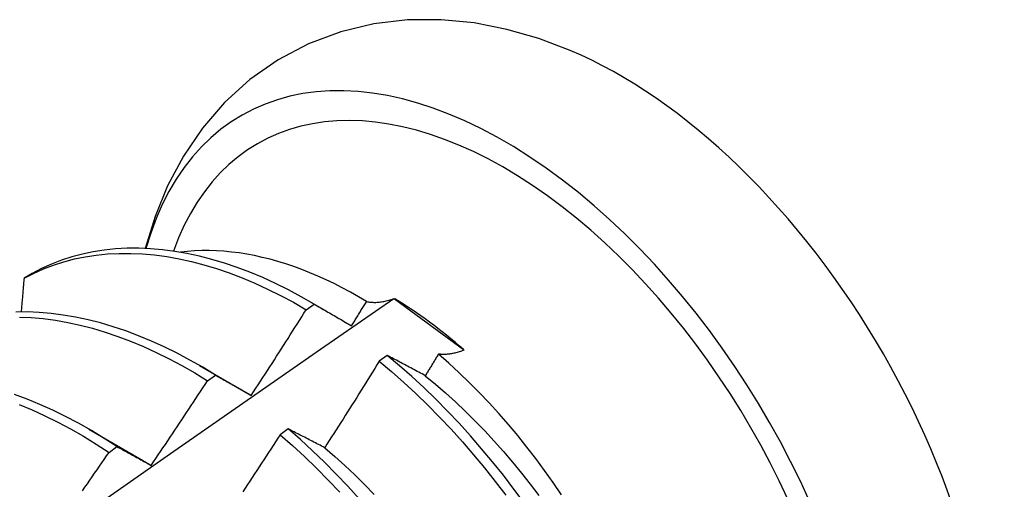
# Model space of a CAD drawing. Header units: inches. Extents: x 11 to 247, y 21 to 122.
# Tile 57 of 60: x 223.366 to 223.676, y 98.493 to 98.641. Entities that reach past the tile are written whole.
import ezdxf

# ---------------------------------------------------------------- set-up
doc = ezdxf.new("R2010")
doc.units = ezdxf.units.IN
doc.header["$MEASUREMENT"] = 0
doc.layers.add('Visible Edges(ANSI)', color=7, linetype='Continuous', lineweight=25)

msp = doc.modelspace()

# ---------------------------------------------------------------- linework, layer by layer
at = {"layer": 'Visible Edges(ANSI)'}
for p, q in [((223.36987, 98.56094), (223.36731, 98.55946)), ((223.45608, 98.54959), (223.45856, 98.55137)), ((223.45731, 98.5521), (223.46191, 98.54944)), ((223.48364, 98.55308), (223.48391, 98.55299)), ((223.48391, 98.55299), (223.50558, 98.53708)), ((223.48154, 98.53523), (223.47905, 98.53338)), ((223.50558, 98.53708), (223.5057, 98.53688)), ((223.42251, 98.53207), (223.43847, 98.52283)), ((223.42507, 98.52723), (223.42756, 98.52902)), ((223.43847, 98.52283), (223.4388, 98.52264)), ((223.38771, 98.51203), (223.40367, 98.50279)), ((223.4504, 98.51213), (223.4479, 98.51027)), ((223.39405, 98.50474), (223.39654, 98.50654))]:
    msp.add_line(p, q, dxfattribs=at)
at = {"layer": 'Visible Edges(ANSI)', "flags": 128}
for points in [[(223.53913, 98.63111), (223.52929, 98.63483), (223.51922, 98.63773), (223.50896, 98.63974), (223.49851, 98.64077), (223.48793, 98.6407), (223.47737, 98.63947), (223.46694, 98.637), (223.45683, 98.63321), (223.44724, 98.62817), (223.43837, 98.62196), (223.4304, 98.61472), (223.42342, 98.60663), (223.41745, 98.59785), (223.4125, 98.58855), (223.40852, 98.57886), (223.40546, 98.56884)], [(223.36731, 98.55946), (223.3703, 98.56101), (223.37339, 98.5624), (223.37656, 98.56361), (223.37981, 98.56466), (223.38315, 98.56553), (223.38656, 98.56623), (223.39004, 98.56676), (223.39359, 98.56711), (223.39721, 98.56729), (223.40088, 98.5673), (223.40461, 98.56713), (223.40839, 98.56679), (223.41222, 98.56628), (223.41608, 98.56559), (223.41999, 98.56474), (223.42393, 98.56371), (223.4279, 98.56251), (223.43189, 98.56115), (223.4359, 98.55962), (223.43993, 98.55793), (223.44396, 98.55608), (223.448, 98.55407), (223.45205, 98.55191), (223.45608, 98.54959)], [(223.45856, 98.55137), (223.45453, 98.55368), (223.45048, 98.55583), (223.44644, 98.55783), (223.44241, 98.55967), (223.43838, 98.56135), (223.43437, 98.56286), (223.43038, 98.56421), (223.42642, 98.5654), (223.42248, 98.56641), (223.41858, 98.56725), (223.41471, 98.56793), (223.41089, 98.56843), (223.40711, 98.56876), (223.40338, 98.56891), (223.39972, 98.56889), (223.39611, 98.5687), (223.39256, 98.56833), (223.38908, 98.56779), (223.38568, 98.56707), (223.38235, 98.56619), (223.3791, 98.56513), (223.37594, 98.5639), (223.37286, 98.56251), (223.36987, 98.56094)], [(223.4751, 98.55218), (223.47255, 98.55368), (223.47, 98.55512), (223.46744, 98.55648), (223.46489, 98.55778), (223.46233, 98.559), (223.45979, 98.56014), (223.45725, 98.56122), (223.45473, 98.56221), (223.45221, 98.56313), (223.44971, 98.56397), (223.44721, 98.56474), (223.44473, 98.56543), (223.44227, 98.56605), (223.43982, 98.56658), (223.43739, 98.56704), (223.43498, 98.56742), (223.43258, 98.56772), (223.43021, 98.56795), (223.42785, 98.56809), (223.42552, 98.56816), (223.42322, 98.56815), (223.42095, 98.56806), (223.41871, 98.56788), (223.4165, 98.56764)], [(223.36731, 98.55946), (223.36727, 98.55902), (223.36723, 98.55858), (223.3672, 98.55814), (223.36716, 98.5577), (223.36712, 98.55726), (223.36709, 98.55682), (223.36705, 98.55638), (223.36701, 98.55594), (223.36697, 98.5555), (223.36694, 98.55506), (223.3669, 98.55462), (223.36686, 98.55418), (223.36682, 98.55374), (223.36679, 98.55329), (223.36675, 98.55285), (223.36671, 98.55241), (223.36667, 98.55197), (223.36663, 98.55153), (223.3666, 98.55109), (223.36656, 98.55065), (223.36652, 98.5502), (223.36648, 98.54976), (223.36644, 98.54932), (223.3664, 98.54888)], [(223.34527, 98.45659), (223.36835, 98.47282), (223.39142, 98.48899), (223.41448, 98.5051), (223.43754, 98.52116), (223.46059, 98.53715), (223.48364, 98.55308)], [(223.45856, 98.55137), (223.45904, 98.55109), (223.45953, 98.55082), (223.46001, 98.55054), (223.46049, 98.55026), (223.46098, 98.54998), (223.46146, 98.5497), (223.46195, 98.54942), (223.46243, 98.54914), (223.46292, 98.54885), (223.46341, 98.54857), (223.4639, 98.54829), (223.46439, 98.548), (223.46488, 98.54772), (223.46537, 98.54743), (223.46586, 98.54714), (223.46636, 98.54685), (223.46685, 98.54656), (223.46735, 98.54628), (223.46784, 98.54598), (223.46834, 98.54569), (223.46883, 98.5454), (223.46933, 98.54511), (223.46983, 98.54482), (223.47033, 98.54452)], [(223.47033, 98.54452), (223.47053, 98.54484), (223.47073, 98.54516), (223.47093, 98.54548), (223.47113, 98.5458), (223.47133, 98.54611), (223.47153, 98.54643), (223.47172, 98.54675), (223.47192, 98.54707), (223.47212, 98.54739), (223.47232, 98.54771), (223.47252, 98.54803), (223.47272, 98.54835), (223.47292, 98.54866), (223.47312, 98.54898), (223.47331, 98.5493), (223.47351, 98.54962), (223.47371, 98.54994), (223.47391, 98.55026), (223.47411, 98.55058), (223.47431, 98.5509), (223.4745, 98.55122), (223.4747, 98.55154), (223.4749, 98.55186), (223.4751, 98.55218)], [(223.4751, 98.55218), (223.4754, 98.55211), (223.47571, 98.55205), (223.47603, 98.552), (223.47635, 98.55196), (223.47667, 98.55193), (223.477, 98.55191), (223.47733, 98.5519), (223.47767, 98.55189), (223.47801, 98.5519), (223.47836, 98.55191), (223.47871, 98.55194), (223.47907, 98.55197), (223.47943, 98.55201), (223.47979, 98.55207), (223.48016, 98.55213), (223.48053, 98.5522), (223.4809, 98.55227), (223.48128, 98.55236), (223.48167, 98.55246), (223.48205, 98.55257), (223.48245, 98.55268), (223.48284, 98.55281), (223.48324, 98.55294), (223.48364, 98.55308)], [(223.42756, 98.52902), (223.42353, 98.53147), (223.41949, 98.53377), (223.41545, 98.53592), (223.41141, 98.5379), (223.40737, 98.53973), (223.40335, 98.5414), (223.39934, 98.54291), (223.39535, 98.54425), (223.39138, 98.54542), (223.38745, 98.54643), (223.38355, 98.54726), (223.37968, 98.54792), (223.37586, 98.54841), (223.37209, 98.54873), (223.36837, 98.54887), (223.3647, 98.54884)], [(223.4388, 98.52264), (223.43953, 98.52375), (223.44026, 98.52487), (223.44099, 98.52599), (223.44172, 98.52711), (223.44244, 98.52822), (223.44317, 98.52934), (223.44389, 98.53046), (223.44462, 98.53158), (223.44534, 98.5327), (223.44606, 98.53383), (223.44678, 98.53495), (223.4475, 98.53607), (223.44822, 98.53719), (223.44894, 98.53832), (223.44966, 98.53944), (223.45038, 98.54057), (223.45109, 98.54169), (223.45181, 98.54282), (223.45252, 98.54394), (223.45324, 98.54507), (223.45395, 98.5462), (223.45466, 98.54733), (223.45537, 98.54846), (223.45608, 98.54959)], [(223.36586, 98.54727), (223.36959, 98.54711), (223.37336, 98.54678), (223.37719, 98.54628), (223.38105, 98.5456), (223.38496, 98.54475), (223.3889, 98.54374), (223.39286, 98.54255), (223.39685, 98.5412), (223.40086, 98.53968), (223.40489, 98.538), (223.40893, 98.53616), (223.41297, 98.53416), (223.41701, 98.532), (223.42105, 98.52969), (223.42507, 98.52723)], [(223.49355, 98.52884), (223.49304, 98.52912), (223.49253, 98.52939), (223.49202, 98.52966), (223.49151, 98.52993), (223.491, 98.5302), (223.4905, 98.53048), (223.48999, 98.53074), (223.48949, 98.53101), (223.48898, 98.53128), (223.48848, 98.53155), (223.48798, 98.53182), (223.48748, 98.53208), (223.48698, 98.53235), (223.48648, 98.53261), (223.48598, 98.53288), (223.48549, 98.53314), (223.48499, 98.53341), (223.48449, 98.53367), (223.484, 98.53393), (223.4835, 98.53419), (223.48301, 98.53445), (223.48252, 98.53471), (223.48203, 98.53497), (223.48154, 98.53523)], [(223.52461, 98.48883), (223.5214, 98.49321), (223.5181, 98.49752), (223.51473, 98.50175), (223.51128, 98.50588), (223.50776, 98.50993), (223.50418, 98.51387), (223.50054, 98.51772), (223.49683, 98.52145), (223.49308, 98.52508), (223.48927, 98.52858), (223.48542, 98.53197), (223.48154, 98.53523)], [(223.49771, 98.53564), (223.49754, 98.53536), (223.49736, 98.53507), (223.49719, 98.53479), (223.49702, 98.53451), (223.49684, 98.53422), (223.49667, 98.53394), (223.4965, 98.53366), (223.49632, 98.53337), (223.49615, 98.53309), (223.49598, 98.53281), (223.4958, 98.53252), (223.49563, 98.53224), (223.49546, 98.53196), (223.49528, 98.53167), (223.49511, 98.53139), (223.49494, 98.53111), (223.49476, 98.53082), (223.49459, 98.53054), (223.49442, 98.53026), (223.49424, 98.52997), (223.49407, 98.52969), (223.49389, 98.52941), (223.49372, 98.52912), (223.49355, 98.52884)], [(223.5057, 98.53688), (223.50533, 98.53674), (223.50497, 98.5366), (223.5046, 98.53648), (223.50424, 98.53636), (223.50388, 98.53625), (223.50353, 98.53615), (223.50317, 98.53605), (223.50282, 98.53597), (223.50248, 98.53589), (223.50213, 98.53582), (223.50179, 98.53575), (223.50146, 98.5357), (223.50112, 98.53565), (223.50079, 98.53561), (223.50047, 98.53558), (223.50015, 98.53555), (223.49983, 98.53554), (223.49951, 98.53553), (223.4992, 98.53553), (223.49889, 98.53553), (223.49859, 98.53555), (223.49829, 98.53557), (223.498, 98.5356), (223.49771, 98.53564)], [(223.53641, 98.49141), (223.53378, 98.49525), (223.53108, 98.49904), (223.52833, 98.50276), (223.5255, 98.50641), (223.52262, 98.50999), (223.51968, 98.51349), (223.51668, 98.51692), (223.51363, 98.52026), (223.51054, 98.52353), (223.50739, 98.5267), (223.50419, 98.52978), (223.50097, 98.53277), (223.49771, 98.53564)], [(223.47905, 98.53338), (223.47834, 98.53224), (223.47764, 98.53111), (223.47693, 98.52997), (223.47622, 98.52883), (223.47551, 98.52769), (223.4748, 98.52656), (223.47409, 98.52542), (223.47338, 98.52429), (223.47267, 98.52315), (223.47196, 98.52202), (223.47125, 98.52088), (223.47053, 98.51975), (223.46982, 98.51862), (223.4691, 98.51748), (223.46838, 98.51635), (223.46767, 98.51522), (223.46695, 98.51409), (223.46623, 98.51296), (223.46551, 98.51183), (223.46479, 98.5107), (223.46407, 98.50958), (223.46334, 98.50845), (223.46262, 98.50732), (223.4619, 98.5062)], [(223.47905, 98.53338), (223.48293, 98.53011), (223.48678, 98.52672), (223.49058, 98.52321), (223.49433, 98.51957), (223.49803, 98.51583), (223.50167, 98.51198), (223.50525, 98.50802), (223.50876, 98.50397), (223.5122, 98.49983), (223.51557, 98.4956), (223.51886, 98.49128)], [(223.42756, 98.52902), (223.42802, 98.52876), (223.42848, 98.52851), (223.42894, 98.52825), (223.4294, 98.52799), (223.42986, 98.52773), (223.43032, 98.52747), (223.43079, 98.52721), (223.43125, 98.52694), (223.43172, 98.52668), (223.43219, 98.52642), (223.43265, 98.52615), (223.43312, 98.52589), (223.43359, 98.52562), (223.43406, 98.52535), (223.43453, 98.52509), (223.435, 98.52482), (223.43548, 98.52455), (223.43595, 98.52428), (223.43642, 98.52401), (223.4369, 98.52373), (223.43737, 98.52346), (223.43785, 98.52319), (223.43832, 98.52291), (223.4388, 98.52264)], [(223.40727, 98.50064), (223.40802, 98.50174), (223.40877, 98.50284), (223.40952, 98.50394), (223.41027, 98.50505), (223.41102, 98.50615), (223.41177, 98.50725), (223.41251, 98.50836), (223.41326, 98.50946), (223.414, 98.51057), (223.41475, 98.51168), (223.41549, 98.51278), (223.41623, 98.51389), (223.41697, 98.515), (223.41772, 98.51611), (223.41846, 98.51722), (223.41919, 98.51833), (223.41993, 98.51944), (223.42067, 98.52055), (223.42141, 98.52166), (223.42214, 98.52277), (223.42288, 98.52389), (223.42361, 98.525), (223.42434, 98.52611), (223.42507, 98.52723)], [(223.49355, 98.52884), (223.49675, 98.52618), (223.49993, 98.52342), (223.50307, 98.52057), (223.50618, 98.51762), (223.50924, 98.51458), (223.51226, 98.51145), (223.51523, 98.50825), (223.51815, 98.50497), (223.52102, 98.50161), (223.52383, 98.49819), (223.52659, 98.4947), (223.52928, 98.49115)], [(223.39654, 98.50654), (223.39252, 98.50913), (223.38849, 98.51157), (223.38445, 98.51386), (223.38041, 98.516), (223.37637, 98.51798), (223.37233, 98.5198), (223.36831, 98.52146), (223.3643, 98.52295)], [(223.36583, 98.51974), (223.36985, 98.51806), (223.37389, 98.51623), (223.37793, 98.51424), (223.38197, 98.51209), (223.38601, 98.50979), (223.39004, 98.50734), (223.39405, 98.50474)], [(223.4619, 98.5062), (223.46141, 98.50645), (223.46092, 98.50671), (223.46043, 98.50696), (223.45995, 98.50721), (223.45946, 98.50746), (223.45898, 98.50772), (223.45849, 98.50797), (223.45801, 98.50822), (223.45753, 98.50847), (223.45705, 98.50872), (223.45657, 98.50896), (223.45609, 98.50921), (223.45561, 98.50946), (223.45513, 98.5097), (223.45465, 98.50995), (223.45418, 98.51019), (223.4537, 98.51044), (223.45323, 98.51068), (223.45275, 98.51092), (223.45228, 98.51117), (223.45181, 98.51141), (223.45134, 98.51165), (223.45087, 98.51189), (223.4504, 98.51213)], [(223.47276, 98.49013), (223.46917, 98.49407), (223.46552, 98.4979), (223.46181, 98.50163), (223.45806, 98.50525), (223.45425, 98.50875), (223.4504, 98.51213)], [(223.4479, 98.51027), (223.44718, 98.50915), (223.44645, 98.50803), (223.44572, 98.5069), (223.44499, 98.50578), (223.44426, 98.50466), (223.44353, 98.50354), (223.4428, 98.50242), (223.44206, 98.5013), (223.44133, 98.50018), (223.44059, 98.49906), (223.43986, 98.49794), (223.43912, 98.49682), (223.43838, 98.4957), (223.43765, 98.49459), (223.43691, 98.49347), (223.43617, 98.49236)], [(223.4479, 98.51027), (223.45175, 98.50689), (223.45556, 98.50338), (223.45931, 98.49975), (223.46301, 98.49602), (223.46666, 98.49217)], [(223.38571, 98.49268), (223.38648, 98.49377), (223.38724, 98.49487), (223.388, 98.49596), (223.38876, 98.49706), (223.38952, 98.49815), (223.39028, 98.49925), (223.39103, 98.50035), (223.39179, 98.50144), (223.39255, 98.50254), (223.3933, 98.50364), (223.39405, 98.50474)], [(223.39654, 98.50654), (223.39697, 98.50631), (223.39741, 98.50607), (223.39785, 98.50583), (223.39829, 98.50559), (223.39874, 98.50535), (223.39918, 98.50511), (223.39962, 98.50487), (223.40006, 98.50463), (223.40051, 98.50439), (223.40095, 98.50414), (223.4014, 98.5039), (223.40185, 98.50365), (223.40229, 98.5034), (223.40274, 98.50316), (223.40319, 98.50291), (223.40364, 98.50266), (223.40409, 98.50241), (223.40454, 98.50216), (223.405, 98.50191), (223.40545, 98.50166), (223.4059, 98.5014), (223.40636, 98.50115), (223.40681, 98.50089), (223.40727, 98.50064)], [(223.4619, 98.5062), (223.46508, 98.50344), (223.46823, 98.50059), (223.47134, 98.49765), (223.47441, 98.49461), (223.47743, 98.4915)], [(223.40367, 98.50279), (223.40382, 98.5027), (223.40397, 98.50262), (223.40412, 98.50253), (223.40427, 98.50244), (223.40442, 98.50235), (223.40457, 98.50227), (223.40472, 98.50218), (223.40487, 98.50209), (223.40502, 98.502), (223.40517, 98.50191), (223.40532, 98.50182), (223.40547, 98.50173), (223.40562, 98.50164), (223.40577, 98.50155), (223.40592, 98.50146), (223.40607, 98.50137), (223.40622, 98.50128), (223.40637, 98.50119), (223.40652, 98.5011), (223.40667, 98.50101), (223.40682, 98.50092), (223.40697, 98.50082), (223.40712, 98.50073), (223.40727, 98.50064)]]:
    msp.add_lwpolyline(points, dxfattribs=at)
at = {"layer": 'Visible Edges(ANSI)'}
for centre, major_axis, start_param, end_param in [((223.51842, 98.46704), (0.08271, -0.14363), 5.844764, 9.936668), ((223.55461, 98.48788), (-0.08271, 0.14363), 3.792594, 5.632184), ((223.51842, 98.46704), (0.07761, -0.13476), 5.914128, 9.883691), ((223.48218, 98.44616), (0.06583, -0.11431), 2.104473, 2.339513)]:
    msp.add_ellipse(centre, major_axis=major_axis, ratio=0.578093, start_param=start_param, end_param=end_param, dxfattribs=at)

doc.saveas('drawing.dxf')
